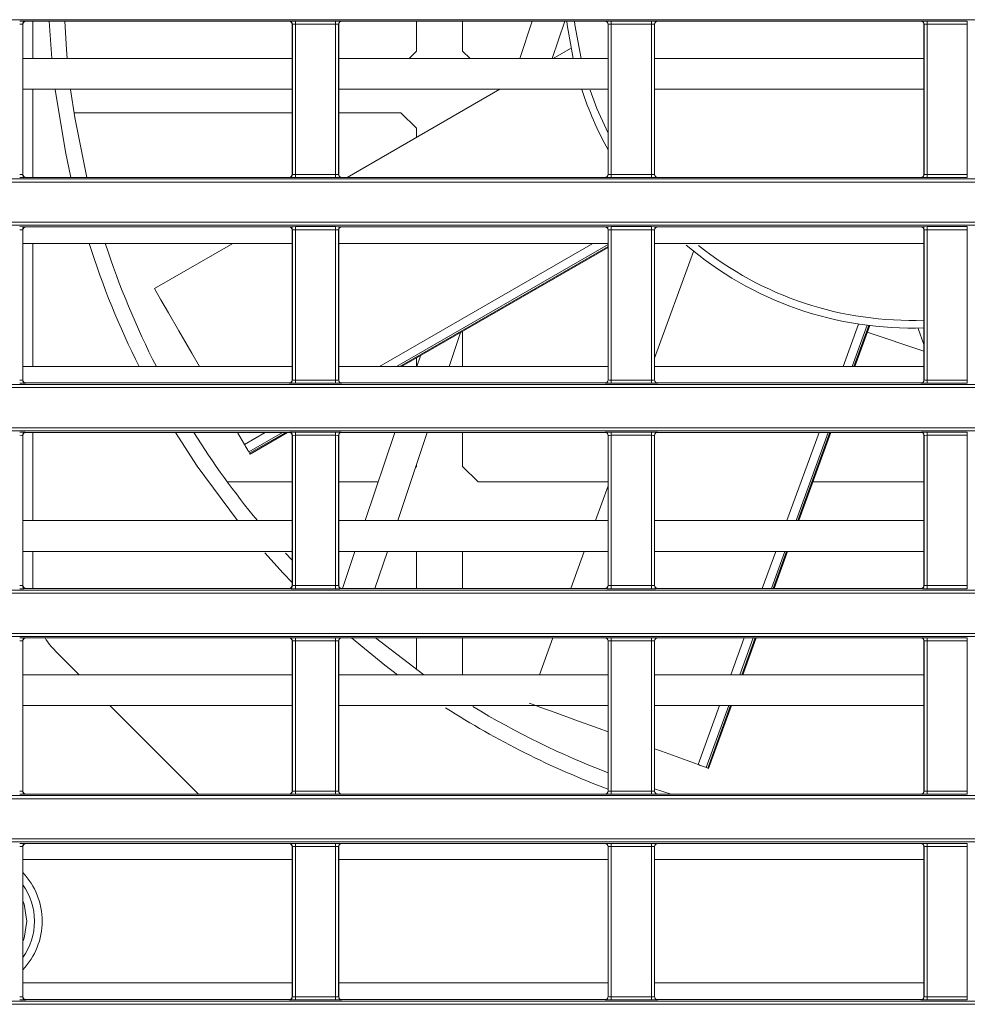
# Model space of a CAD drawing. Header units: millimetres. Extents: x 0 to 1118, y 0 to 864.
# Tile 85 of 248: x 238 to 253, y 466 to 482. Entities that reach past the tile are written whole.
import ezdxf

# ---------------------------------------------------------------- set-up
doc = ezdxf.new("R2010")
doc.units = ezdxf.units.MM

msp = doc.modelspace()

# ---------------------------------------------------------------- linework, layer by layer
at = {"color": 7, "linetype": 'Continuous', "lineweight": 15}
for p, q in [((292.096, 481.635), (161.236, 481.635)), ((238.17, 481.611), (238.172, 481.609)), ((242.442, 481.609), (238.172, 481.609)), ((238.285, 481.609), (238.285, 481.005)), ((238.591, 481.005), (238.55, 481.609)), ((242.442, 481.609), (242.444, 481.611)), ((242.544, 481.612), (243.195, 481.612)), ((242.544, 481.562), (242.544, 481.612)), ((243.195, 481.562), (243.195, 481.612)), ((243.295, 481.611), (243.297, 481.609)), ((247.567, 481.609), (243.297, 481.609)), ((244.507, 481.609), (244.507, 481.125)), ((245.257, 481.609), (245.257, 481.125)), ((246.185, 481.005), (246.387, 481.609)), ((246.914, 481.609), (246.712, 481.005)), ((247.567, 481.609), (247.569, 481.611)), ((247.669, 481.612), (248.32, 481.612)), ((247.669, 481.562), (247.669, 481.612)), ((248.32, 481.562), (248.32, 481.612)), ((248.42, 481.611), (248.422, 481.609)), ((252.692, 481.609), (248.422, 481.609)), ((252.692, 481.609), (252.694, 481.611)), ((252.794, 481.612), (253.445, 481.612)), ((252.794, 481.562), (252.794, 481.612)), ((253.445, 481.562), (253.445, 481.612)), ((238.12, 481.561), (238.12, 479.124)), ((238.122, 481.559), (238.12, 481.561)), ((238.122, 481.559), (238.122, 479.126)), ((242.494, 481.561), (242.492, 481.559)), ((242.492, 479.126), (242.492, 481.559)), ((242.494, 479.124), (242.494, 481.561)), ((243.195, 481.562), (242.544, 481.562)), ((242.544, 481.562), (242.544, 479.123)), ((243.195, 479.123), (243.195, 481.562)), ((243.245, 481.561), (243.245, 479.124)), ((243.247, 481.559), (243.245, 481.561)), ((243.247, 481.559), (243.247, 479.126)), ((247.619, 481.561), (247.617, 481.559)), ((247.617, 479.126), (247.617, 481.559)), ((247.619, 479.124), (247.619, 481.561)), ((248.32, 481.562), (247.669, 481.562)), ((247.669, 481.562), (247.669, 479.123)), ((248.32, 479.123), (248.32, 481.562)), ((248.37, 481.561), (248.37, 479.124)), ((248.372, 481.559), (248.37, 481.561)), ((248.372, 481.559), (248.372, 479.126)), ((252.744, 481.561), (252.742, 481.559)), ((252.742, 479.126), (252.742, 481.559)), ((252.744, 479.124), (252.744, 481.561)), ((253.445, 481.562), (252.794, 481.562)), ((252.794, 481.562), (252.794, 479.123)), ((253.445, 479.123), (253.445, 481.562)), ((244.387, 481.005), (244.507, 481.125)), ((245.257, 481.125), (245.377, 481.005)), ((247.009, 481.168), (246.728, 481.005)), ((242.492, 481.005), (238.122, 481.005)), ((247.617, 481.005), (243.247, 481.005)), ((252.742, 481.005), (248.372, 481.005)), ((242.492, 480.505), (238.122, 480.505)), ((238.285, 480.505), (238.285, 479.076)), ((247.617, 480.505), (243.247, 480.505)), ((245.862, 480.505), (243.386, 479.076)), ((252.742, 480.505), (248.372, 480.505)), ((242.492, 480.125), (238.951, 480.125)), ((244.257, 480.125), (243.247, 480.125)), ((244.507, 479.875), (244.257, 480.125)), ((244.507, 479.875), (244.507, 479.723)), ((161.236, 479.05), (292.096, 479.05)), ((238.12, 479.124), (238.122, 479.126)), ((238.172, 479.076), (238.17, 479.074)), ((242.442, 479.076), (238.172, 479.076)), ((242.444, 479.074), (242.442, 479.076)), ((242.492, 479.126), (242.494, 479.124)), ((242.544, 479.073), (242.544, 479.123)), ((242.544, 479.123), (243.195, 479.123)), ((243.195, 479.073), (242.544, 479.073)), ((243.195, 479.073), (243.195, 479.123)), ((243.245, 479.124), (243.247, 479.126)), ((243.297, 479.076), (243.295, 479.074)), ((247.567, 479.076), (243.297, 479.076)), ((247.569, 479.074), (247.567, 479.076)), ((247.617, 479.126), (247.619, 479.124)), ((247.669, 479.073), (247.669, 479.123)), ((247.669, 479.123), (248.32, 479.123)), ((248.32, 479.073), (247.669, 479.073)), ((248.32, 479.073), (248.32, 479.123)), ((248.37, 479.124), (248.372, 479.126)), ((248.422, 479.076), (248.42, 479.074)), ((252.692, 479.076), (248.422, 479.076)), ((252.694, 479.074), (252.692, 479.076)), ((252.742, 479.126), (252.744, 479.124)), ((252.794, 479.073), (252.794, 479.123)), ((252.794, 479.123), (253.445, 479.123)), ((253.445, 479.073), (252.794, 479.073)), ((253.445, 479.073), (253.445, 479.123)), ((292.096, 479), (161.236, 479)), ((161.236, 478.349), (292.096, 478.349)), ((292.096, 478.299), (161.236, 478.299)), ((238.17, 478.275), (238.172, 478.273)), ((242.442, 478.273), (238.172, 478.273)), ((242.442, 478.273), (242.444, 478.275)), ((242.544, 478.276), (243.195, 478.276)), ((242.544, 478.226), (242.544, 478.276)), ((243.195, 478.226), (243.195, 478.276)), ((243.295, 478.275), (243.297, 478.273)), ((247.567, 478.273), (243.297, 478.273)), ((247.567, 478.273), (247.569, 478.275)), ((247.669, 478.276), (248.32, 478.276)), ((247.669, 478.226), (247.669, 478.276)), ((248.32, 478.226), (248.32, 478.276)), ((248.42, 478.275), (248.422, 478.273)), ((252.692, 478.273), (248.422, 478.273)), ((252.692, 478.273), (252.694, 478.275)), ((252.794, 478.276), (253.445, 478.276)), ((252.794, 478.226), (252.794, 478.276)), ((253.445, 478.226), (253.445, 478.276)), ((238.12, 478.225), (238.12, 475.788)), ((238.122, 478.223), (238.12, 478.225)), ((238.122, 478.223), (238.122, 475.79)), ((242.494, 478.225), (242.492, 478.223)), ((242.492, 475.79), (242.492, 478.223)), ((242.494, 475.788), (242.494, 478.225)), ((243.195, 478.226), (242.544, 478.226)), ((242.544, 478.226), (242.544, 475.786)), ((243.195, 475.786), (243.195, 478.226)), ((243.245, 478.225), (243.245, 475.788)), ((243.247, 478.223), (243.245, 478.225)), ((243.247, 478.223), (243.247, 475.79)), ((247.619, 478.225), (247.617, 478.223)), ((247.617, 475.79), (247.617, 478.223)), ((247.619, 475.788), (247.619, 478.225)), ((248.32, 478.226), (247.669, 478.226)), ((247.669, 478.226), (247.669, 475.786)), ((248.32, 475.786), (248.32, 478.226)), ((248.37, 478.225), (248.37, 475.788)), ((248.372, 478.223), (248.37, 478.225)), ((248.372, 478.223), (248.372, 475.79)), ((252.744, 478.225), (252.742, 478.223)), ((252.742, 475.79), (252.742, 478.223)), ((252.744, 475.788), (252.744, 478.225)), ((253.445, 478.226), (252.794, 478.226)), ((252.794, 478.226), (252.794, 475.786)), ((253.445, 475.786), (253.445, 478.226)), ((242.492, 478.005), (238.122, 478.005)), ((238.285, 478.005), (238.285, 476.005)), ((241.531, 478.005), (240.257, 477.27)), ((247.617, 478.005), (243.247, 478.005)), ((244.267, 476.005), (247.617, 477.939)), ((252.742, 478.005), (248.372, 478.005)), ((249.001, 477.871), (248.372, 476.143)), ((251.621, 476.005), (251.863, 476.67)), ((245.224, 476.558), (245.039, 476.005)), ((245.257, 476.577), (245.257, 476.005)), ((252.742, 476.254), (251.823, 476.561)), ((252.646, 476.625), (252.742, 476.361)), ((244.512, 476.005), (244.571, 476.18)), ((244.507, 476.144), (244.507, 476.005)), ((242.492, 476.005), (238.122, 476.005)), ((247.617, 476.005), (243.247, 476.005)), ((252.742, 476.005), (248.372, 476.005)), ((161.236, 475.714), (292.096, 475.714)), ((238.12, 475.788), (238.122, 475.79)), ((238.172, 475.74), (238.17, 475.738)), ((242.442, 475.74), (238.172, 475.74)), ((242.444, 475.738), (242.442, 475.74)), ((242.492, 475.79), (242.494, 475.788)), ((242.544, 475.736), (242.544, 475.786)), ((242.544, 475.786), (243.195, 475.786)), ((243.195, 475.736), (242.544, 475.736)), ((243.195, 475.736), (243.195, 475.786)), ((243.245, 475.788), (243.247, 475.79)), ((243.297, 475.74), (243.295, 475.738)), ((247.567, 475.74), (243.297, 475.74)), ((247.569, 475.738), (247.567, 475.74)), ((247.617, 475.79), (247.619, 475.788)), ((247.669, 475.736), (247.669, 475.786)), ((247.669, 475.786), (248.32, 475.786)), ((248.32, 475.736), (247.669, 475.736)), ((248.32, 475.736), (248.32, 475.786)), ((248.37, 475.788), (248.372, 475.79)), ((248.422, 475.74), (248.42, 475.738)), ((252.692, 475.74), (248.422, 475.74)), ((252.694, 475.738), (252.692, 475.74)), ((252.742, 475.79), (252.744, 475.788)), ((252.794, 475.736), (252.794, 475.786)), ((252.794, 475.786), (253.445, 475.786)), ((253.445, 475.736), (252.794, 475.736)), ((253.445, 475.736), (253.445, 475.786)), ((292.096, 475.664), (161.236, 475.664)), ((161.236, 475.012), (292.096, 475.012)), ((292.096, 474.962), (161.236, 474.962)), ((238.17, 474.938), (238.172, 474.937)), ((242.442, 474.937), (238.172, 474.937)), ((238.285, 474.937), (238.285, 473.505)), ((241.717, 474.741), (241.605, 474.937)), ((241.808, 474.585), (242.417, 474.937)), ((242.442, 474.937), (242.444, 474.938)), ((242.544, 474.94), (243.195, 474.94)), ((242.544, 474.89), (242.544, 474.94)), ((243.195, 474.89), (243.195, 474.94)), ((243.295, 474.938), (243.297, 474.937)), ((247.567, 474.937), (243.297, 474.937)), ((243.676, 473.505), (244.155, 474.937)), ((244.682, 474.937), (244.203, 473.505)), ((245.257, 474.937), (245.257, 474.385)), ((247.567, 474.937), (247.569, 474.938)), ((247.669, 474.94), (248.32, 474.94)), ((247.669, 474.89), (247.669, 474.94)), ((248.32, 474.89), (248.32, 474.94)), ((248.42, 474.938), (248.422, 474.937)), ((252.692, 474.937), (248.422, 474.937)), ((250.711, 473.505), (251.232, 474.937)), ((252.692, 474.937), (252.694, 474.938)), ((252.794, 474.94), (253.445, 474.94)), ((252.794, 474.89), (252.794, 474.94)), ((253.445, 474.89), (253.445, 474.94)), ((238.12, 474.888), (238.12, 472.452)), ((238.122, 474.887), (238.12, 474.888)), ((238.122, 474.887), (238.122, 472.454)), ((242.494, 474.888), (242.492, 474.887)), ((242.492, 472.454), (242.492, 474.887)), ((242.494, 472.452), (242.494, 474.888)), ((243.195, 474.89), (242.544, 474.89)), ((242.544, 474.89), (242.544, 472.45)), ((243.195, 472.45), (243.195, 474.89)), ((243.245, 474.888), (243.245, 472.452)), ((243.247, 474.887), (243.245, 474.888)), ((243.247, 474.887), (243.247, 472.454)), ((247.619, 474.888), (247.617, 474.887)), ((247.617, 472.454), (247.617, 474.887)), ((247.619, 472.452), (247.619, 474.888)), ((248.32, 474.89), (247.669, 474.89)), ((247.669, 474.89), (247.669, 472.45)), ((248.32, 472.45), (248.32, 474.89)), ((248.37, 474.888), (248.37, 472.452)), ((248.372, 474.887), (248.37, 474.888)), ((248.372, 474.887), (248.372, 472.454)), ((252.744, 474.888), (252.742, 474.887)), ((252.742, 472.454), (252.742, 474.887)), ((252.744, 472.452), (252.744, 474.888)), ((253.445, 474.89), (252.794, 474.89)), ((252.794, 474.89), (252.794, 472.45)), ((253.445, 472.45), (253.445, 474.89)), ((241.787, 474.621), (241.8, 474.598)), ((244.507, 474.414), (244.507, 474.385)), ((244.492, 474.37), (244.507, 474.385)), ((245.257, 474.385), (245.507, 474.135)), ((242.492, 474.135), (241.438, 474.135)), ((243.886, 474.135), (243.247, 474.135)), ((247.617, 474.135), (245.507, 474.135)), ((252.742, 474.135), (250.94, 474.135)), ((247.617, 474.068), (247.412, 473.505)), ((242.492, 473.505), (238.122, 473.505)), ((247.617, 473.505), (243.247, 473.505)), ((252.742, 473.505), (248.372, 473.505)), ((242.492, 473.005), (238.122, 473.005)), ((238.285, 473.005), (238.285, 472.404)), ((242.385, 472.979), (242.492, 472.863)), ((247.617, 473.005), (243.247, 473.005)), ((243.307, 472.404), (243.508, 473.005)), ((244.036, 473.005), (243.834, 472.404)), ((244.507, 473.005), (244.507, 472.404)), ((245.257, 473.005), (245.257, 472.404)), ((247.23, 473.005), (247.011, 472.404)), ((252.742, 473.005), (248.372, 473.005)), ((250.31, 472.404), (250.529, 473.005)), ((161.236, 472.378), (292.096, 472.378)), ((238.12, 472.452), (238.122, 472.454)), ((238.172, 472.404), (238.17, 472.402)), ((242.442, 472.404), (238.172, 472.404)), ((242.444, 472.402), (242.442, 472.404)), ((242.492, 472.454), (242.494, 472.452)), ((242.544, 472.4), (242.544, 472.45)), ((242.544, 472.45), (243.195, 472.45)), ((243.195, 472.4), (242.544, 472.4)), ((243.195, 472.4), (243.195, 472.45)), ((243.245, 472.452), (243.247, 472.454)), ((243.297, 472.404), (243.295, 472.402)), ((247.567, 472.404), (243.297, 472.404)), ((247.569, 472.402), (247.567, 472.404)), ((247.617, 472.454), (247.619, 472.452)), ((247.669, 472.4), (247.669, 472.45)), ((247.669, 472.45), (248.32, 472.45)), ((248.32, 472.4), (247.669, 472.4)), ((248.32, 472.4), (248.32, 472.45)), ((248.37, 472.452), (248.372, 472.454)), ((248.422, 472.404), (248.42, 472.402)), ((252.692, 472.404), (248.422, 472.404)), ((252.694, 472.402), (252.692, 472.404)), ((252.742, 472.454), (252.744, 472.452)), ((252.794, 472.4), (252.794, 472.45)), ((252.794, 472.45), (253.445, 472.45)), ((253.445, 472.4), (252.794, 472.4)), ((253.445, 472.4), (253.445, 472.45)), ((292.096, 472.328), (161.236, 472.328)), ((161.236, 471.676), (292.096, 471.676)), ((292.096, 471.626), (161.236, 471.626)), ((238.12, 471.552), (238.12, 469.116)), ((238.122, 471.551), (238.12, 471.552)), ((238.122, 471.551), (238.122, 469.118)), ((238.17, 471.602), (238.172, 471.601)), ((242.442, 471.601), (238.172, 471.601)), ((242.442, 471.601), (242.444, 471.602)), ((242.494, 471.552), (242.492, 471.551)), ((242.492, 469.118), (242.492, 471.551)), ((242.494, 469.116), (242.494, 471.552)), ((242.544, 471.604), (243.195, 471.604)), ((242.544, 471.554), (242.544, 471.604)), ((243.195, 471.554), (242.544, 471.554)), ((242.544, 471.554), (242.544, 469.114)), ((243.195, 471.554), (243.195, 471.604)), ((243.195, 469.114), (243.195, 471.554)), ((243.245, 471.552), (243.245, 469.116)), ((243.247, 471.551), (243.245, 471.552)), ((243.247, 471.551), (243.247, 469.118)), ((243.295, 471.602), (243.297, 471.601)), ((247.567, 471.601), (243.297, 471.601)), ((243.843, 471.601), (244.629, 471.005)), ((244.507, 471.601), (244.507, 471.092)), ((245.257, 471.601), (245.257, 471.005)), ((246.719, 471.601), (246.502, 471.005)), ((247.567, 471.601), (247.569, 471.602)), ((247.619, 471.552), (247.617, 471.551)), ((247.617, 469.118), (247.617, 471.551)), ((247.619, 469.116), (247.619, 471.552)), ((247.669, 471.604), (248.32, 471.604)), ((247.669, 471.554), (247.669, 471.604)), ((248.32, 471.554), (247.669, 471.554)), ((247.669, 471.554), (247.669, 469.114)), ((248.32, 471.554), (248.32, 471.604)), ((248.32, 469.114), (248.32, 471.554)), ((248.37, 471.552), (248.37, 469.116)), ((248.372, 471.551), (248.37, 471.552)), ((248.372, 471.551), (248.372, 469.118)), ((248.42, 471.602), (248.422, 471.601)), ((252.692, 471.601), (248.422, 471.601)), ((249.801, 471.005), (250.018, 471.601)), ((252.692, 471.601), (252.694, 471.602)), ((252.744, 471.552), (252.742, 471.551)), ((252.742, 469.118), (252.742, 471.551)), ((252.744, 469.116), (252.744, 471.552)), ((252.794, 471.604), (253.445, 471.604)), ((252.794, 471.554), (252.794, 471.604)), ((253.445, 471.554), (252.794, 471.554)), ((252.794, 471.554), (252.794, 469.114)), ((253.445, 471.554), (253.445, 471.604)), ((253.445, 469.114), (253.445, 471.554)), ((239.034, 471.005), (238.651, 471.389)), ((242.492, 471.005), (238.122, 471.005)), ((247.617, 471.005), (243.247, 471.005)), ((252.742, 471.005), (248.372, 471.005)), ((242.492, 470.505), (238.122, 470.505)), ((240.972, 469.068), (239.534, 470.505)), ((247.617, 470.505), (243.247, 470.505)), ((252.742, 470.505), (248.372, 470.505)), ((249.247, 469.484), (249.619, 470.505)), ((249.208, 469.498), (249.233, 469.489)), ((248.372, 469.15), (248.641, 469.068)), ((161.236, 469.042), (292.096, 469.042)), ((292.096, 468.992), (161.236, 468.992)), ((238.12, 469.116), (238.122, 469.118)), ((238.172, 469.068), (238.17, 469.066)), ((242.442, 469.068), (238.172, 469.068)), ((242.444, 469.066), (242.442, 469.068)), ((242.492, 469.118), (242.494, 469.116)), ((242.544, 469.064), (242.544, 469.114)), ((242.544, 469.114), (243.195, 469.114)), ((243.195, 469.064), (242.544, 469.064)), ((243.195, 469.064), (243.195, 469.114)), ((243.245, 469.116), (243.247, 469.118)), ((243.297, 469.068), (243.295, 469.066)), ((247.567, 469.068), (243.297, 469.068)), ((247.569, 469.066), (247.567, 469.068)), ((247.617, 469.118), (247.619, 469.116)), ((247.669, 469.064), (247.669, 469.114)), ((247.669, 469.114), (248.32, 469.114)), ((248.32, 469.064), (247.669, 469.064)), ((248.32, 469.064), (248.32, 469.114)), ((248.37, 469.116), (248.372, 469.118)), ((248.422, 469.068), (248.42, 469.066)), ((252.692, 469.068), (248.422, 469.068)), ((252.694, 469.066), (252.692, 469.068)), ((252.742, 469.118), (252.744, 469.116)), ((252.794, 469.064), (252.794, 469.114)), ((252.794, 469.114), (253.445, 469.114)), ((253.445, 469.064), (252.794, 469.064)), ((253.445, 469.064), (253.445, 469.114)), ((161.236, 468.34), (292.096, 468.34)), ((292.096, 468.29), (161.236, 468.29)), ((238.12, 468.216), (238.12, 465.78)), ((238.122, 468.214), (238.12, 468.216)), ((238.122, 468.214), (238.122, 465.782)), ((238.17, 468.266), (238.172, 468.264)), ((242.442, 468.264), (238.172, 468.264)), ((242.442, 468.264), (242.444, 468.266)), ((242.494, 468.216), (242.492, 468.214)), ((242.492, 465.782), (242.492, 468.214)), ((242.494, 465.78), (242.494, 468.216)), ((242.544, 468.268), (243.195, 468.268)), ((242.544, 468.218), (242.544, 468.268)), ((243.195, 468.218), (242.544, 468.218)), ((242.544, 468.218), (242.544, 465.778)), ((243.195, 468.218), (243.195, 468.268)), ((243.195, 465.778), (243.195, 468.218)), ((243.245, 468.216), (243.245, 465.78)), ((243.247, 468.214), (243.245, 468.216)), ((243.247, 468.214), (243.247, 465.782)), ((243.295, 468.266), (243.297, 468.264)), ((247.567, 468.264), (243.297, 468.264)), ((247.567, 468.264), (247.569, 468.266)), ((247.619, 468.216), (247.617, 468.214)), ((247.617, 465.782), (247.617, 468.214)), ((247.619, 465.78), (247.619, 468.216)), ((247.669, 468.268), (248.32, 468.268)), ((247.669, 468.218), (247.669, 468.268)), ((248.32, 468.218), (247.669, 468.218)), ((247.669, 468.218), (247.669, 465.778)), ((248.32, 468.218), (248.32, 468.268)), ((248.32, 465.778), (248.32, 468.218)), ((248.37, 468.216), (248.37, 465.78)), ((248.372, 468.214), (248.37, 468.216)), ((248.372, 468.214), (248.372, 465.782)), ((248.42, 468.266), (248.422, 468.264)), ((252.692, 468.264), (248.422, 468.264)), ((252.692, 468.264), (252.694, 468.266)), ((252.744, 468.216), (252.742, 468.214)), ((252.742, 465.782), (252.742, 468.214)), ((252.744, 465.78), (252.744, 468.216)), ((252.794, 468.268), (253.445, 468.268)), ((252.794, 468.218), (252.794, 468.268)), ((253.445, 468.218), (252.794, 468.218)), ((252.794, 468.218), (252.794, 465.778)), ((253.445, 468.218), (253.445, 468.268)), ((253.445, 465.778), (253.445, 468.218)), ((242.492, 468.005), (238.122, 468.005)), ((247.617, 468.005), (243.247, 468.005)), ((252.742, 468.005), (248.372, 468.005)), ((242.492, 466.005), (238.122, 466.005)), ((247.617, 466.005), (243.247, 466.005)), ((252.742, 466.005), (248.372, 466.005)), ((161.236, 465.706), (292.096, 465.706)), ((292.096, 465.656), (161.236, 465.656)), ((238.12, 465.78), (238.122, 465.782)), ((238.172, 465.732), (238.17, 465.73)), ((242.442, 465.732), (238.172, 465.732)), ((242.444, 465.73), (242.442, 465.732)), ((242.492, 465.782), (242.494, 465.78)), ((242.544, 465.728), (242.544, 465.778)), ((242.544, 465.778), (243.195, 465.778)), ((243.195, 465.728), (242.544, 465.728)), ((243.195, 465.728), (243.195, 465.778)), ((243.245, 465.78), (243.247, 465.782)), ((243.297, 465.732), (243.295, 465.73)), ((247.567, 465.732), (243.297, 465.732)), ((247.569, 465.73), (247.567, 465.732)), ((247.617, 465.782), (247.619, 465.78)), ((247.669, 465.728), (247.669, 465.778)), ((247.669, 465.778), (248.32, 465.778)), ((248.32, 465.728), (247.669, 465.728)), ((248.32, 465.728), (248.32, 465.778)), ((248.37, 465.78), (248.372, 465.782)), ((248.422, 465.732), (248.42, 465.73)), ((252.692, 465.732), (248.422, 465.732)), ((252.694, 465.73), (252.692, 465.732)), ((252.742, 465.782), (252.744, 465.78)), ((252.794, 465.728), (252.794, 465.778)), ((252.794, 465.778), (253.445, 465.778)), ((253.445, 465.728), (252.794, 465.728)), ((253.445, 465.728), (253.445, 465.778))]:
    msp.add_line(p, q, dxfattribs=at)
at = {"color": 9, "linetype": 'Continuous', "lineweight": 15}
for p, q in [((243.906, 476.005), (247.37, 478.005)), ((247.617, 477.987), (244.184, 476.005)), ((244.237, 476.005), (247.617, 477.956)), ((251.429, 476.005), (251.68, 476.695)), ((251.821, 476.675), (251.577, 476.005)), ((251.605, 476.005), (251.847, 476.672)), ((241.717, 474.741), (242.055, 474.937)), ((242.334, 474.937), (241.787, 474.621)), ((241.8, 474.598), (242.386, 474.937)), ((250.519, 473.505), (251.04, 474.937)), ((251.188, 474.937), (250.667, 473.505)), ((250.695, 473.505), (251.216, 474.937)), ((250.118, 472.404), (250.337, 473.005)), ((250.485, 473.005), (250.266, 472.404)), ((250.294, 472.404), (250.513, 473.005)), ((249.609, 471.005), (249.825, 471.601)), ((249.973, 471.601), (249.757, 471.005)), ((249.785, 471.005), (250.002, 471.601)), ((249.078, 469.546), (249.427, 470.505)), ((249.575, 470.505), (249.208, 469.498)), ((249.233, 469.489), (249.603, 470.505))]:
    msp.add_line(p, q, dxfattribs=at)
at = {"color": 7, "linetype": 'Continuous', "lineweight": 15, "flags": 128}
for points in [[(238.8, 481.609), (238.829, 481.149), (238.842, 481.005)], [(247.05, 481.005), (246.954, 481.55), (246.947, 481.609)], [(238.9, 479.076), (238.811, 479.49), (238.645, 480.504)], [(238.897, 480.5), (238.963, 480.049), (239.157, 479.076)], [(240.988, 476.005), (240.863, 476.222), (240.652, 476.587), (240.483, 476.878), (240.36, 477.091), (240.285, 477.222), (240.258, 477.27), (240.257, 477.27)], [(241.606, 473.505), (240.952, 474.39), (240.6, 474.937)], [(241.787, 474.621), (241.781, 474.631), (241.773, 474.644), (241.765, 474.659), (241.755, 474.676), (241.745, 474.693), (241.736, 474.71), (241.726, 474.726), (241.717, 474.741)], [(242.492, 472.501), (242.344, 472.655), (242.046, 472.982)], [(244.201, 471.005), (243.994, 471.162), (243.453, 471.601)], [(247.617, 470.078), (247.472, 470.13), (247.075, 470.275), (246.759, 470.39), (246.528, 470.474), (246.386, 470.526), (246.334, 470.544), (246.334, 470.544)], [(249.078, 469.546), (248.481, 469.763), (248.372, 469.803)], [(249.208, 469.498), (249.197, 469.502), (249.183, 469.508), (249.167, 469.513), (249.149, 469.52), (249.131, 469.527), (249.112, 469.533), (249.094, 469.54), (249.078, 469.546)], [(249.247, 469.484), (249.246, 469.485), (249.241, 469.486), (249.233, 469.489)]]:
    msp.add_lwpolyline(points, dxfattribs=at)
at = {"color": 9, "linetype": 'Continuous', "lineweight": 15, "flags": 128}
for points in [[(247.073, 481.609), (247.08, 481.552), (247.179, 481.005)], [(247.325, 480.492), (247.437, 480.191), (247.617, 479.792)], [(238.185, 467.005), (238.141, 467.283), (238.122, 467.335)], [(238.122, 466.675), (238.141, 466.727), (238.185, 467.005)]]:
    msp.add_lwpolyline(points, dxfattribs=at)
at = {"color": 7, "linetype": 'Continuous', "lineweight": 15}
for centre, radius, start, end in [((238.17, 481.561), 0.05, 90.0198, 179.9802), ((242.444, 481.561), 0.05, 0.0162, 89.9838), ((243.295, 481.561), 0.05, 90.0162, 179.9838), ((247.569, 481.561), 0.05, 0.018, 89.9777), ((248.42, 481.561), 0.05, 90.0223, 179.9777), ((252.694, 481.561), 0.05, 0.0223, 89.9777), ((252.535, 482.255), 5.625, 198.1855, 209.0392), ((238.17, 479.124), 0.05, 180.0178, 269.9833), ((242.444, 479.124), 0.05, 270.0132, 359.9857), ((243.295, 479.124), 0.05, 180.0143, 269.9868), ((247.569, 479.124), 0.05, 270.0192, 359.984), ((248.42, 479.124), 0.05, 180.0203, 269.9807), ((252.694, 479.124), 0.05, 270.0193, 359.9797), ((238.17, 478.225), 0.05, 90.0183, 179.9807), ((242.444, 478.225), 0.05, 0.0158, 89.9853), ((243.295, 478.225), 0.05, 90.0147, 179.9842), ((247.569, 478.225), 0.05, 0.0176, 89.9792), ((248.42, 478.225), 0.05, 90.0208, 179.9782), ((252.694, 478.225), 0.05, 0.0218, 89.9792), ((252.535, 482.255), 14, 197.6917, 206.5133), ((252.535, 482.255), 13.75, 198.0536, 207.0342), ((252.535, 482.255), 5.625, 229.5088, 272.1103), ((238.17, 475.788), 0.05, 180.0178, 269.9833), ((242.444, 475.788), 0.05, 270.0132, 359.9857), ((243.295, 475.788), 0.05, 180.0143, 269.9868), ((247.569, 475.788), 0.05, 270.0192, 359.984), ((248.42, 475.788), 0.05, 180.0203, 269.9807), ((252.694, 475.788), 0.05, 270.0193, 359.9797), ((238.17, 474.888), 0.05, 90.0183, 179.9807), ((252.535, 482.255), 13.75, 212.1569, 219.5195), ((242.444, 474.888), 0.05, 0.0158, 89.9853), ((243.295, 474.888), 0.05, 90.0147, 179.9842), ((247.569, 474.888), 0.05, 0.0176, 89.9792), ((248.42, 474.888), 0.05, 90.0208, 179.9782), ((252.694, 474.888), 0.05, 0.0218, 89.9792), ((234.292, 470.255), 8.674, 29.9473, 30.0471), ((238.17, 472.452), 0.05, 180.0191, 269.982), ((242.444, 472.452), 0.05, 270.0145, 359.9845), ((243.295, 472.452), 0.05, 180.0155, 269.9855), ((247.569, 472.452), 0.05, 270.0205, 359.9827), ((248.42, 472.452), 0.05, 180.0216, 269.9795), ((252.694, 472.452), 0.05, 270.0205, 359.9784), ((238.17, 471.552), 0.05, 90.0175, 179.9814), ((239.535, 472.273), 1.25, 212.5293, 225), ((242.444, 471.552), 0.05, 0.015, 89.9861), ((243.295, 471.552), 0.05, 90.0139, 179.985), ((247.569, 471.552), 0.05, 0.0168, 89.98), ((248.42, 471.552), 0.05, 90.02, 179.9789), ((252.694, 471.552), 0.05, 0.0211, 89.98), ((252.535, 482.255), 14, 237.3398, 249.4346), ((252.535, 482.255), 13.75, 238.8376, 249.0432), ((238.17, 469.116), 0.05, 180.0189, 269.9821), ((242.444, 469.116), 0.05, 270.0143, 359.9846), ((243.295, 469.116), 0.05, 180.0154, 269.9857), ((247.569, 469.116), 0.05, 270.0204, 359.9828), ((248.42, 469.116), 0.05, 180.0215, 269.9796), ((252.694, 469.116), 0.05, 270.0204, 359.9785), ((238.17, 468.216), 0.05, 90.0179, 179.9811), ((242.444, 468.216), 0.05, 0.0154, 89.9857), ((243.295, 468.216), 0.05, 90.0143, 179.9846), ((247.569, 468.216), 0.05, 0.0172, 89.9796), ((248.42, 468.216), 0.05, 90.0204, 179.9785), ((252.694, 468.216), 0.05, 0.0215, 89.9796), ((237.285, 467.005), 1.025, 0, 35.2199), ((237.285, 467.005), 1.025, 324.7801, 0), ((238.17, 465.78), 0.05, 180.019, 269.9821), ((242.444, 465.78), 0.05, 270.0143, 359.9846), ((243.295, 465.78), 0.05, 180.0154, 269.9857), ((247.569, 465.78), 0.05, 270.0203, 359.9828), ((248.42, 465.78), 0.05, 180.0215, 269.9796), ((252.694, 465.78), 0.05, 270.0204, 359.9785)]:
    msp.add_arc(centre, radius, start, end, dxfattribs=at)
at = {"color": 9, "linetype": 'Continuous', "lineweight": 15}
for centre, radius, start, end in [((252.535, 482.255), 5.5, 231.1508, 272.1583), ((237.285, 467.005), 1.15, 0, 43.2688), ((237.285, 467.005), 1.15, 316.7312, 0)]:
    msp.add_arc(centre, radius, start, end, dxfattribs=at)
at = {"color": 7, "linetype": 'Continuous', "lineweight": 15}
for centre, major_axis, ratio, start_param, end_param in [((238.07, 481.611), (0.1, 0), 0.017455, 0.017453, 1.570796), ((238.172, 481.559), (0.0354, -0.0354), 0.999695, 2.356347, 3.926839), ((242.442, 481.559), (0.0354, 0.0354), 0.999695, 5.497939, 7.068431), ((242.544, 481.611), (0.1, 0), 0.017455, 1.570796, 3.124139), ((243.195, 481.611), (0.1, 0), 0.017455, 0.017453, 1.570796), ((243.297, 481.559), (0.0354, -0.0354), 0.999695, 2.356347, 3.926839), ((247.567, 481.559), (0.0354, 0.0354), 0.999695, 5.497939, 7.068431), ((247.669, 481.611), (0.1, 0), 0.017455, 1.570796, 3.124139), ((248.32, 481.611), (0.1, 0), 0.017455, 0.017453, 1.570796), ((248.422, 481.559), (0.0354, -0.0354), 0.999695, 2.356347, 3.926839), ((252.692, 481.559), (0.0354, 0.0354), 0.999695, 5.497939, 7.068431), ((252.794, 481.611), (0.1, 0), 0.017455, 1.570796, 3.124139), ((238.07, 481.561), (0.05, 0), 0.03491, 0.017453, 1.570796), ((242.544, 481.561), (0.05, 0), 0.03491, 1.570796, 3.124139), ((243.195, 481.561), (0.05, 0), 0.03491, 0.017453, 1.570796), ((247.669, 481.561), (0.05, 0), 0.03491, 1.570796, 3.124139), ((248.32, 481.561), (0.05, 0), 0.03491, 0.017453, 1.570796), ((252.794, 481.561), (0.05, 0), 0.03491, 1.570796, 3.124139), ((238.07, 479.124), (0.05, 0), 0.03491, 4.712389, 6.265732), ((238.07, 479.074), (0.1, 0), 0.017455, 4.712389, 6.265732), ((238.172, 479.126), (0.0354, 0.0354), 0.999695, 2.356347, 3.926839), ((242.442, 479.126), (0.0354, -0.0354), 0.999695, 5.497939, 7.068431), ((242.544, 479.074), (0.1, 0), 0.017455, 3.159046, 4.712389), ((242.544, 479.124), (0.05, 0), 0.03491, 3.159046, 4.712389), ((243.195, 479.124), (0.05, 0), 0.03491, 4.712389, 6.265732), ((243.195, 479.074), (0.1, 0), 0.017455, 4.712389, 6.265732), ((243.297, 479.126), (0.0354, 0.0354), 0.999695, 2.356347, 3.926839), ((247.567, 479.126), (0.0354, -0.0354), 0.999695, 5.497939, 7.068431), ((247.669, 479.074), (0.1, 0), 0.017455, 3.159046, 4.712389), ((247.669, 479.124), (0.05, 0), 0.03491, 3.159046, 4.712389), ((248.32, 479.124), (0.05, 0), 0.03491, 4.712389, 6.265732), ((248.32, 479.074), (0.1, 0), 0.017455, 4.712389, 6.265732), ((248.422, 479.126), (0.0354, 0.0354), 0.999695, 2.356347, 3.926839), ((252.692, 479.126), (0.0354, -0.0354), 0.999695, 5.497939, 7.068431), ((252.794, 479.074), (0.1, 0), 0.017455, 3.159046, 4.712389), ((252.794, 479.124), (0.05, 0), 0.03491, 3.159046, 4.712389), ((238.07, 478.274), (0.1, 0), 0.017455, 0.017453, 1.570796), ((238.172, 478.223), (0.0354, -0.0354), 0.999695, 2.356347, 3.926839), ((242.442, 478.223), (0.0354, 0.0354), 0.999695, 5.497939, 7.068431), ((242.544, 478.274), (0.1, 0), 0.017455, 1.570796, 3.124139), ((243.195, 478.274), (0.1, 0), 0.017455, 0.017453, 1.570796), ((243.297, 478.223), (0.0354, -0.0354), 0.999695, 2.356347, 3.926839), ((247.567, 478.223), (0.0354, 0.0354), 0.999695, 5.497939, 7.068431), ((247.669, 478.274), (0.1, 0), 0.017455, 1.570796, 3.124139), ((248.32, 478.274), (0.1, 0), 0.017455, 0.017453, 1.570796), ((248.422, 478.223), (0.0354, -0.0354), 0.999695, 2.356347, 3.926839), ((252.692, 478.223), (0.0354, 0.0354), 0.999695, 5.497939, 7.068431), ((252.794, 478.274), (0.1, 0), 0.017455, 1.570796, 3.124139), ((238.07, 478.224), (0.05, 0), 0.03491, 0.017453, 1.570796), ((242.544, 478.224), (0.05, 0), 0.03491, 1.570796, 3.124139), ((243.195, 478.224), (0.05, 0), 0.03491, 0.017453, 1.570796), ((247.669, 478.224), (0.05, 0), 0.03491, 1.570796, 3.124139), ((248.32, 478.224), (0.05, 0), 0.03491, 0.017453, 1.570796), ((252.794, 478.224), (0.05, 0), 0.03491, 1.570796, 3.124139), ((238.07, 475.788), (0.05, 0), 0.03491, 4.712389, 6.265732), ((238.07, 475.738), (0.1, 0), 0.017455, 4.712389, 6.265732), ((238.172, 475.79), (0.0354, 0.0354), 0.999695, 2.356347, 3.926839), ((242.442, 475.79), (0.0354, -0.0354), 0.999695, 5.497939, 7.068431), ((242.544, 475.738), (0.1, 0), 0.017455, 3.159046, 4.712389), ((242.544, 475.788), (0.05, 0), 0.03491, 3.159046, 4.712389), ((243.195, 475.788), (0.05, 0), 0.03491, 4.712389, 6.265732), ((243.195, 475.738), (0.1, 0), 0.017455, 4.712389, 6.265732), ((243.297, 475.79), (0.0354, 0.0354), 0.999695, 2.356347, 3.926839), ((247.567, 475.79), (0.0354, -0.0354), 0.999695, 5.497939, 7.068431), ((247.669, 475.738), (0.1, 0), 0.017455, 3.159046, 4.712389), ((247.669, 475.788), (0.05, 0), 0.03491, 3.159046, 4.712389), ((248.32, 475.788), (0.05, 0), 0.03491, 4.712389, 6.265732), ((248.32, 475.738), (0.1, 0), 0.017455, 4.712389, 6.265732), ((248.422, 475.79), (0.0354, 0.0354), 0.999695, 2.356347, 3.926839), ((252.692, 475.79), (0.0354, -0.0354), 0.999695, 5.497939, 7.068431), ((252.794, 475.738), (0.1, 0), 0.017455, 3.159046, 4.712389), ((252.794, 475.788), (0.05, 0), 0.03491, 3.159046, 4.712389), ((238.07, 474.938), (0.1, 0), 0.017455, 0.017453, 1.570796), ((238.172, 474.887), (0.0354, -0.0354), 0.999695, 2.356347, 3.926839), ((242.442, 474.887), (0.0354, 0.0354), 0.999695, 5.497939, 7.068431), ((242.544, 474.938), (0.1, 0), 0.017455, 1.570796, 3.124139), ((243.195, 474.938), (0.1, 0), 0.017455, 0.017453, 1.570796), ((243.297, 474.887), (0.0354, -0.0354), 0.999695, 2.356347, 3.926839), ((247.567, 474.887), (0.0354, 0.0354), 0.999695, 5.497939, 7.068431), ((247.669, 474.938), (0.1, 0), 0.017455, 1.570796, 3.124139), ((248.32, 474.938), (0.1, 0), 0.017455, 0.017453, 1.570796), ((248.422, 474.887), (0.0354, -0.0354), 0.999695, 2.356347, 3.926839), ((252.692, 474.887), (0.0354, 0.0354), 0.999695, 5.497939, 7.068431), ((252.794, 474.938), (0.1, 0), 0.017455, 1.570796, 3.124139), ((238.07, 474.888), (0.05, 0), 0.03491, 0.017453, 1.570796), ((242.544, 474.888), (0.05, 0), 0.03491, 1.570796, 3.124139), ((243.195, 474.888), (0.05, 0), 0.03491, 0.017453, 1.570796), ((247.669, 474.888), (0.05, 0), 0.03491, 1.570796, 3.124139), ((248.32, 474.888), (0.05, 0), 0.03491, 0.017453, 1.570796), ((252.794, 474.888), (0.05, 0), 0.03491, 1.570796, 3.124139), ((238.07, 472.452), (0.05, 0), 0.03491, 4.712389, 6.265732), ((238.07, 472.402), (0.1, 0), 0.017455, 4.712389, 6.265732), ((238.172, 472.454), (0.0354, 0.0354), 0.999695, 2.356347, 3.926839), ((242.442, 472.454), (0.0354, -0.0354), 0.999695, 5.497939, 7.068431), ((242.544, 472.402), (0.1, 0), 0.017455, 3.159046, 4.712389), ((242.544, 472.452), (0.05, 0), 0.03491, 3.159046, 4.712389), ((243.195, 472.452), (0.05, 0), 0.03491, 4.712389, 6.265732), ((243.195, 472.402), (0.1, 0), 0.017455, 4.712389, 6.265732), ((243.297, 472.454), (0.0354, 0.0354), 0.999695, 2.356347, 3.926839), ((247.567, 472.454), (0.0354, -0.0354), 0.999695, 5.497939, 7.068431), ((247.669, 472.402), (0.1, 0), 0.017455, 3.159046, 4.712389), ((247.669, 472.452), (0.05, 0), 0.03491, 3.159046, 4.712389), ((248.32, 472.452), (0.05, 0), 0.03491, 4.712389, 6.265732), ((248.32, 472.402), (0.1, 0), 0.017455, 4.712389, 6.265732), ((248.422, 472.454), (0.0354, 0.0354), 0.999695, 2.356347, 3.926839), ((252.692, 472.454), (0.0354, -0.0354), 0.999695, 5.497939, 7.068431), ((252.794, 472.402), (0.1, 0), 0.017455, 3.159046, 4.712389), ((252.794, 472.452), (0.05, 0), 0.03491, 3.159046, 4.712389), ((238.07, 471.602), (0.1, 0), 0.017455, 0.017453, 1.570796), ((238.07, 471.552), (0.05, 0), 0.03491, 0.017453, 1.570796), ((238.172, 471.551), (0.0354, -0.0354), 0.999695, 2.356347, 3.926839), ((242.442, 471.551), (0.0354, 0.0354), 0.999695, 5.497939, 7.068431), ((242.544, 471.602), (0.1, 0), 0.017455, 1.570796, 3.124139), ((242.544, 471.552), (0.05, 0), 0.03491, 1.570796, 3.124139), ((243.195, 471.602), (0.1, 0), 0.017455, 0.017453, 1.570796), ((243.195, 471.552), (0.05, 0), 0.03491, 0.017453, 1.570796), ((243.297, 471.551), (0.0354, -0.0354), 0.999695, 2.356347, 3.926839), ((247.567, 471.551), (0.0354, 0.0354), 0.999695, 5.497939, 7.068431), ((247.669, 471.602), (0.1, 0), 0.017455, 1.570796, 3.124139), ((247.669, 471.552), (0.05, 0), 0.03491, 1.570796, 3.124139), ((248.32, 471.602), (0.1, 0), 0.017455, 0.017453, 1.570796), ((248.32, 471.552), (0.05, 0), 0.03491, 0.017453, 1.570796), ((248.422, 471.551), (0.0354, -0.0354), 0.999695, 2.356347, 3.926839), ((252.692, 471.551), (0.0354, 0.0354), 0.999695, 5.497939, 7.068431), ((252.794, 471.602), (0.1, 0), 0.017455, 1.570796, 3.124139), ((252.794, 471.552), (0.05, 0), 0.03491, 1.570796, 3.124139), ((238.07, 469.116), (0.05, 0), 0.03491, 4.712389, 6.265732), ((238.07, 469.066), (0.1, 0), 0.017455, 4.712389, 6.265732), ((238.172, 469.118), (0.0354, 0.0354), 0.999695, 2.356347, 3.926839), ((242.442, 469.118), (0.0354, -0.0354), 0.999695, 5.497939, 7.068431), ((242.544, 469.066), (0.1, 0), 0.017455, 3.159046, 4.712389), ((242.544, 469.116), (0.05, 0), 0.03491, 3.159046, 4.712389), ((243.195, 469.116), (0.05, 0), 0.03491, 4.712389, 6.265732), ((243.195, 469.066), (0.1, 0), 0.017455, 4.712389, 6.265732), ((243.297, 469.118), (0.0354, 0.0354), 0.999695, 2.356347, 3.926839), ((247.567, 469.118), (0.0354, -0.0354), 0.999695, 5.497939, 7.068431), ((247.669, 469.066), (0.1, 0), 0.017455, 3.159046, 4.712389), ((247.669, 469.116), (0.05, 0), 0.03491, 3.159046, 4.712389), ((248.32, 469.116), (0.05, 0), 0.03491, 4.712389, 6.265732), ((248.32, 469.066), (0.1, 0), 0.017455, 4.712389, 6.265732), ((248.422, 469.118), (0.0354, 0.0354), 0.999695, 2.356347, 3.926839), ((252.692, 469.118), (0.0354, -0.0354), 0.999695, 5.497939, 7.068431), ((252.794, 469.066), (0.1, 0), 0.017455, 3.159046, 4.712389), ((252.794, 469.116), (0.05, 0), 0.03491, 3.159046, 4.712389), ((238.07, 468.266), (0.1, 0), 0.017455, 0.017453, 1.570796), ((238.07, 468.216), (0.05, 0), 0.03491, 0.017453, 1.570796), ((238.172, 468.214), (0.0354, -0.0354), 0.999695, 2.356347, 3.926839), ((242.442, 468.214), (0.0354, 0.0354), 0.999695, 5.497939, 7.068431), ((242.544, 468.266), (0.1, 0), 0.017455, 1.570796, 3.124139), ((242.544, 468.216), (0.05, 0), 0.03491, 1.570796, 3.124139), ((243.195, 468.266), (0.1, 0), 0.017455, 0.017453, 1.570796), ((243.195, 468.216), (0.05, 0), 0.03491, 0.017453, 1.570796), ((243.297, 468.214), (0.0354, -0.0354), 0.999695, 2.356347, 3.926839), ((247.567, 468.214), (0.0354, 0.0354), 0.999695, 5.497939, 7.068431), ((247.669, 468.266), (0.1, 0), 0.017455, 1.570796, 3.124139), ((247.669, 468.216), (0.05, 0), 0.03491, 1.570796, 3.124139), ((248.32, 468.266), (0.1, 0), 0.017455, 0.017453, 1.570796), ((248.32, 468.216), (0.05, 0), 0.03491, 0.017453, 1.570796), ((248.422, 468.214), (0.0354, -0.0354), 0.999695, 2.356347, 3.926839), ((252.692, 468.214), (0.0354, 0.0354), 0.999695, 5.497939, 7.068431), ((252.794, 468.266), (0.1, 0), 0.017455, 1.570796, 3.124139), ((252.794, 468.216), (0.05, 0), 0.03491, 1.570796, 3.124139), ((238.07, 465.78), (0.05, 0), 0.03491, 4.712389, 6.265732), ((238.07, 465.73), (0.1, 0), 0.017455, 4.712389, 6.265732), ((238.172, 465.782), (0.0354, 0.0354), 0.999695, 2.356347, 3.926839), ((242.442, 465.782), (0.0354, -0.0354), 0.999695, 5.497939, 7.068431), ((242.544, 465.73), (0.1, 0), 0.017455, 3.159046, 4.712389), ((242.544, 465.78), (0.05, 0), 0.03491, 3.159046, 4.712389), ((243.195, 465.78), (0.05, 0), 0.03491, 4.712389, 6.265732), ((243.195, 465.73), (0.1, 0), 0.017455, 4.712389, 6.265732), ((243.297, 465.782), (0.0354, 0.0354), 0.999695, 2.356347, 3.926839), ((247.567, 465.782), (0.0354, -0.0354), 0.999695, 5.497939, 7.068431), ((247.669, 465.73), (0.1, 0), 0.017455, 3.159046, 4.712389), ((247.669, 465.78), (0.05, 0), 0.03491, 3.159046, 4.712389), ((248.32, 465.78), (0.05, 0), 0.03491, 4.712389, 6.265732), ((248.32, 465.73), (0.1, 0), 0.017455, 4.712389, 6.265732), ((248.422, 465.782), (0.0354, 0.0354), 0.999695, 2.356347, 3.926839), ((252.692, 465.782), (0.0354, -0.0354), 0.999695, 5.497939, 7.068431), ((252.794, 465.73), (0.1, 0), 0.017455, 3.159046, 4.712389), ((252.794, 465.78), (0.05, 0), 0.03491, 3.159046, 4.712389)]:
    msp.add_ellipse(centre, major_axis=major_axis, ratio=ratio, start_param=start_param, end_param=end_param, dxfattribs=at)

doc.saveas('drawing.dxf')
